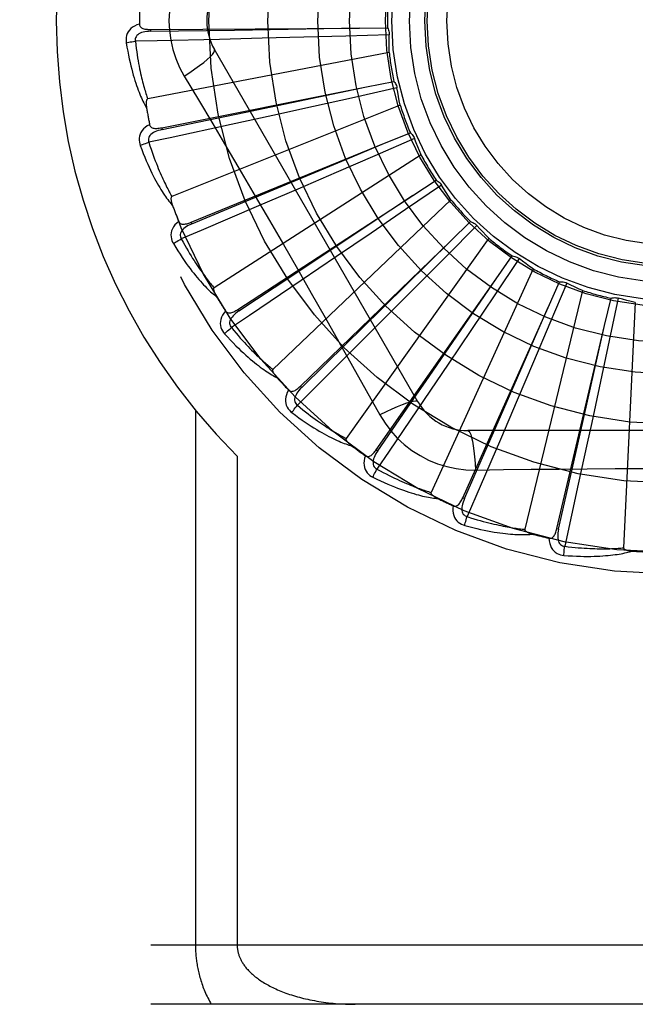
# Model space of a CAD drawing. Header units: inches. Extents: x 0 to 136, y 0 to 88.
# Tile 43 of 63: x 37.934 to 38.247, y 53.258 to 53.758. Entities that reach past the tile are written whole.
import ezdxf

# ---------------------------------------------------------------- set-up
doc = ezdxf.new("R2010")
doc.units = ezdxf.units.IN
doc.header["$LTSCALE"] = 7.48
doc.header["$MEASUREMENT"] = 0
doc.linetypes.add('HIDDEN', pattern=[0.2, 0.1, -0.1])
doc.layers.add('DOOR_ASSEMBLY', color=7, linetype='CONTINUOUS')

msp = doc.modelspace()

# ---------------------------------------------------------------- linework, layer by layer
at = {"layer": 'DOOR_ASSEMBLY', "color": 8, "linetype": 'HIDDEN'}
for p, q in [((38.00072550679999, 53.7532807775), (38.0007324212, 53.7523211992)), ((38.0007256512, 53.75328077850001), (38.1068156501, 53.7540139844)), ((38.0007324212, 53.7523211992), (38.043362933, 53.7529709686)), ((38.043362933, 53.7529709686), (38.1068735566, 53.75401491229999)), ((38.1068156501, 53.7540139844), (38.1210747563, 53.75409223)), ((38.0574063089, 53.7487677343), (38.0356592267, 53.7482299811)), ((38.0786009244, 53.749318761), (38.0574063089, 53.7487677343)), ((38.0998876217, 53.7498967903), (38.0786009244, 53.749318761)), ((38.1219704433, 53.75052453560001), (38.0998876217, 53.7498967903)), ((38.121920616, 53.7416300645), (37.99921015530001, 53.7179795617)), ((38.1365817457, 53.5638703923), (38.0331397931, 53.7430371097)), ((38.1103618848, 53.7240890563), (38.1243485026, 53.7268644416)), ((38.0063278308, 53.7032914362), (38.1103618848, 53.7240890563)), ((38.0482532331, 53.7110563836), (38.11041856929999, 53.7241009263)), ((38.125903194, 53.72353073), (38.1043382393, 53.7187351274)), ((38.1043382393, 53.7187351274), (38.0835456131, 53.71413900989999)), ((38.1275375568, 53.7147875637), (38.0115205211, 53.6683413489)), ((38.0835456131, 53.71413900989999), (38.0628382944, 53.7095868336)), ((38.0065160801, 53.702350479), (38.0482532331, 53.7110563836)), ((38.0628382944, 53.7095868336), (38.0415859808, 53.7049431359)), ((38.0063276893, 53.7032914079), (38.0065160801, 53.702350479)), ((38.1348734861, 53.6977690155), (38.114605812, 53.6889788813)), ((38.1195073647, 53.6953760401), (38.1327159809, 53.7007482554)), ((38.021289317, 53.6552656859), (38.1195073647, 53.6953760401)), ((38.0999520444, 53.6871624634), (38.1195607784, 53.6953984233)), ((38.1381329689, 53.6894931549), (38.0330025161, 53.6219299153)), ((38.0609875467, 53.6708247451), (38.0999520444, 53.6871624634)), ((38.114605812, 53.6889788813), (38.0950587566, 53.6805307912)), ((38.0950587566, 53.6805307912), (38.0755871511, 53.6721419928)), ((38.1339215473, 53.6689126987), (38.1458747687, 53.6766875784)), ((38.0755871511, 53.6721419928), (38.0555977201, 53.66356018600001)), ((38.1485571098, 53.6741704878), (38.1303192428, 53.66170352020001)), ((38.0216522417, 53.65437735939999), (38.0609875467, 53.6708247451)), ((38.0450693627, 53.6109393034), (38.1339215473, 53.6689126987)), ((38.1533239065, 53.66666104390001), (38.0628797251, 53.5804226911)), ((38.1303192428, 53.66170352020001), (38.1127242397, 53.6497087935)), ((38.0212891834, 53.6552656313), (38.0216522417, 53.65437735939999)), ((38.1664595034, 53.65358805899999), (38.1509106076, 53.6378948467)), ((38.1530834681, 53.6456554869), (38.16334927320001, 53.6555520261)), ((38.1127242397, 53.6497087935), (38.0951921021, 53.6377865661)), ((38.1725613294, 53.6471164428), (38.1000723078, 53.5453198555)), ((38.076808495, 53.5719143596), (38.1530834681, 53.6456554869)), ((38.0951921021, 53.6377865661), (38.0771880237, 53.625576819)), ((38.1509106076, 53.6378948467), (38.135903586, 53.6227870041)), ((38.1879336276, 53.6367656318), (38.1756356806, 53.6184133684)), ((38.1763005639, 53.6264449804), (38.1845079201, 53.6381054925)), ((38.1951499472, 53.6315657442), (38.1432360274, 53.5178901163)), ((38.115359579, 53.5396013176), (38.1763005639, 53.6264449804)), ((38.135903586, 53.6227870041), (38.1209445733, 53.6077622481)), ((38.2027337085, 53.6119754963), (38.2085859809, 53.6249785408)), ((38.2122033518, 53.6243112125), (38.2036008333, 53.6039631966)), ((38.1756356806, 53.6184133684), (38.1637590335, 53.6007384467)), ((38.2202733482, 53.6205709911), (38.1908108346, 53.499124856)), ((38.2314275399, 53.6027700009), (38.2347132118, 53.6166456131)), ((38.2383915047, 53.6166749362), (38.2337953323, 53.5950665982)), ((38.1593292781, 53.515168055), (38.2027337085, 53.6119754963)), ((38.1773232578, 53.5538235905), (38.2027569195, 53.612028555)), ((38.2470235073, 53.61452956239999), (38.2410772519, 53.48970229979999)), ((38.0450692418, 53.6109392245), (38.0455938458, 53.61013571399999)), ((38.1209445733, 53.6077622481), (38.1055765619, 53.5923658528)), ((38.2036008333, 53.6039631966), (38.1952838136, 53.5843600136)), ((38.2071284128, 53.4994976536), (38.2314275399, 53.6027700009)), ((38.21748160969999, 53.5408600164), (38.2314402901, 53.6028264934)), ((38.1637590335, 53.6007384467), (38.1519138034, 53.5831541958)), ((38.2337953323, 53.5950665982), (38.2293385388, 53.57424366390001)), ((38.1519138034, 53.5831541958), (38.139737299, 53.56512761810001)), ((38.1952838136, 53.5843600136), (38.1869804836, 53.5648518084)), ((38.0768083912, 53.5719142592), (38.0774755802, 53.5712245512)), ((38.1869804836, 53.5648518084), (38.1784355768, 53.5448465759)), ((38.0234959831, 53.55964217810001), (38.0234959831, 53.2876204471)), ((38.1602049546, 53.5147755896), (38.1773232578, 53.5538235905)), ((38.3687247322, 53.5492870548), (38.1618408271, 53.5492870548)), ((38.2225743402, 53.54286553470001), (38.2180516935, 53.5220624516)), ((38.0447091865, 53.536253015), (38.0447091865, 53.2876204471)), ((38.1153594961, 53.5396011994), (38.1161451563, 53.5390502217)), ((38.20806253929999, 53.4992780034), (38.21748160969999, 53.5408600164)), ((38.2180516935, 53.5220624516), (38.2111445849, 53.49051356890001)), ((38.1593292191, 53.5151679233), (38.1602049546, 53.5147755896)), ((38.2071283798, 53.499497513), (38.20806253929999, 53.4992780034)), ((38.7487827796, 53.2876204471), (37.6567827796, 53.2876204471)), ((38.7487827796, 53.2576204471), (37.6867827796, 53.2576204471))]:
    msp.add_line(p, q, dxfattribs=at)
for points in [[(38.0177928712, 53.7856639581), (38.0154494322, 53.7813057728), (38.0135177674, 53.7767842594), (38.0120033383, 53.7721080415), (38.0109156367, 53.7673276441), (38.01026117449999, 53.7624948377), (38.0100411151, 53.7576204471)], [(38.0100411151, 53.7576204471), (38.0102629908, 53.7527433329), (38.0109174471, 53.747910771), (38.0120020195, 53.7431351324), (38.0135134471, 53.7384630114), (38.0154458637, 53.7339401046), (38.0177928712, 53.7295769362)], [(37.9950181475, 53.7559735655), (37.9937287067, 53.7555466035), (37.9925759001, 53.7550295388), (37.9915518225, 53.7544197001), (37.9906664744, 53.75372373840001), (37.9899199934, 53.7529441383), (37.9893138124, 53.752092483), (37.9888490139, 53.7511706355), (37.9885159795, 53.75021180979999), (37.9883155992, 53.7492407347), (37.9882249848, 53.7482859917), (37.9882271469, 53.7473884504), (37.9883250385, 53.7465356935)], [(38.0007327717, 53.7523197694), (37.999695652, 53.7522820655), (37.9987164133, 53.7521982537), (37.997792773, 53.75206526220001), (37.9969284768, 53.7518813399), (37.9961246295, 53.751641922), (37.9953882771, 53.7513468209), (37.9947218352, 53.7509966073), (37.9941428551, 53.75058842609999), (37.9936696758, 53.7501212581), (37.9933032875, 53.749600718), (37.9930519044, 53.7490298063), (37.9929098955, 53.7484337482), (37.9928734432, 53.7478416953), (37.9929417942, 53.7472553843)], [(37.99501814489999, 53.7559772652), (37.9950662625, 53.7555175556), (37.9951922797, 53.755104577), (37.9954013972, 53.7547375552), (37.995678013, 53.7544188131), (37.9960088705, 53.7541530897), (37.9963921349, 53.7539323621), (37.9968237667, 53.753751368), (37.9972971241, 53.7536065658), (37.9978057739, 53.7534940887), (37.9983450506, 53.7534096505), (37.9989086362, 53.7533483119), (37.9994950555, 53.7533081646), (38.0001002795, 53.7532852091), (38.0007256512, 53.75328077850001)], [(38.1210747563, 53.75409223), (38.1213628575, 53.75354176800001), (38.1215962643, 53.7529689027), (38.1217763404, 53.7523678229), (38.1219001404, 53.7517536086), (38.1219644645, 53.7511411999), (38.1219704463, 53.7505245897)], [(37.9883250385, 53.7465356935), (37.9886887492, 53.7443367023), (37.9890658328, 53.7422367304), (37.9894530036, 53.7402375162), (37.9898490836, 53.738332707), (37.9902529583, 53.7365178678), (37.990662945, 53.7347890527), (37.9910779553, 53.733142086), (37.9914964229, 53.7315732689), (37.9919172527, 53.7300786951), (37.9923389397, 53.72865483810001), (37.9927603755, 53.7272979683), (37.9931800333, 53.726004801), (37.993596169, 53.724771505), (37.9940089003, 53.7235959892), (37.9944178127, 53.7224754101), (37.9948234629, 53.7214083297), (37.9952266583, 53.720393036), (37.9956269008, 53.71942768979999), (37.9960244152, 53.7185106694), (37.9964182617, 53.7176396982), (37.9968079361, 53.71681270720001), (37.9971926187, 53.7160274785), (37.9975709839, 53.7152817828), (37.9979442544, 53.714573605), (37.9983136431, 53.713899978), (37.9986782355, 53.7132616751)], [(37.9883250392, 53.74653569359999), (37.9889322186, 53.7466600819), (37.9896278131, 53.7467871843), (37.9903880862, 53.7469125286), (37.9912037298, 53.7470345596), (37.992065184, 53.7471516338), (37.9929416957, 53.7472594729)], [(38.0356592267, 53.7482299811), (38.0039864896, 53.7475038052), (37.9929416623, 53.74725973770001)], [(37.9929416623, 53.74725973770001), (37.9931647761, 53.7454229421), (37.9933944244, 53.7436618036), (37.9936311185, 53.7419779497), (37.9938733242, 53.7403664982), (37.994119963, 53.73882407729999), (37.9943701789, 53.73734778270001), (37.99462299, 53.7359344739), (37.9948776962, 53.7345814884), (37.9951334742, 53.7332859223), (37.9953897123, 53.7320453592), (37.995645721, 53.7308571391), (37.9959009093, 53.7297190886), (37.996154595, 53.7286288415), (37.9964063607, 53.7275843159), (37.9966555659, 53.72658322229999), (37.9969021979, 53.7256238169), (37.9971459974, 53.724704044), (37.9973870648, 53.7238225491), (37.9976254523, 53.7229777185), (37.9978610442, 53.7221682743), (37.9980937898, 53.7213928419), (37.9983235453, 53.7206500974), (37.9985501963, 53.7199386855), (37.9987736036, 53.7192573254), (37.9989935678, 53.7186040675), (37.99921015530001, 53.7179795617)], [(38.121920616, 53.7416300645), (38.1218825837, 53.74385776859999), (38.1218782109, 53.7460827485), (38.1219074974, 53.7483050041), (38.1219704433, 53.75052453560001)], [(38.0177911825, 53.7295758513), (38.0206263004, 53.7314385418), (38.0232573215, 53.7332508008), (38.0256026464, 53.73495446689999), (38.0276785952, 53.7365575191), (38.029481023, 53.7380575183), (38.030960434, 53.7394196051), (38.032092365, 53.740622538), (38.0328470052, 53.7416407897), (38.0331998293, 53.7424535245), (38.0331399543, 53.7430368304)], [(38.0177928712, 53.7295769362), (38.0250585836, 53.71741114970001), (38.0322617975, 53.7052555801), (38.03949029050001, 53.693029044), (38.0467080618, 53.68078693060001), (38.0539029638, 53.6685101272), (38.0610759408, 53.65622051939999), (38.0682098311, 53.6438978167), (38.075317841, 53.6315587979), (38.0823783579, 53.6191985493), (38.0894166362, 53.6068247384), (38.0964092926, 53.5944538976), (38.1033851, 53.5820730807), (38.1103230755, 53.5697289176), (38.1172514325, 53.5573096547)], [(38.1243485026, 53.7268644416), (38.1247355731, 53.7263784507), (38.1250731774, 53.7258601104), (38.1253637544, 53.7253039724), (38.125601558, 53.7247242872), (38.1257806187, 53.7241351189), (38.1259031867, 53.7235307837)], [(38.1275375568, 53.7147875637), (38.1270786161, 53.7169678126), (38.1266532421, 53.7191517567), (38.1262614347, 53.7213393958), (38.125903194, 53.72353073)], [(37.9992101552, 53.7179795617), (37.9990495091, 53.71791547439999), (37.998912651, 53.7178166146), (37.9988011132, 53.7176793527), (37.998710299, 53.7175145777), (37.9986368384, 53.71733119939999), (37.9985785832, 53.7171315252), (37.9985326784, 53.7169211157), (37.9984978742, 53.7166991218), (37.998472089, 53.7164662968), (37.9984549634, 53.7162233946), (37.9984455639, 53.7159712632), (37.9984435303, 53.715710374), (37.9984481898, 53.7154418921), (37.9984595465, 53.7151645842), (37.9984772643, 53.7148779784), (37.9985016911, 53.7145809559), (37.9985327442, 53.7142724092), (37.9985713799, 53.7139518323), (37.9986186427, 53.7136182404), (37.9986741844, 53.7132719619)], [(38.0002138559, 53.7048554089), (37.99902852, 53.7041921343), (37.9979944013, 53.7034662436), (37.9971042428, 53.7026736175), (37.9963666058, 53.7018226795), (37.99578115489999, 53.7009158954), (37.9953471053, 53.6999649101), (37.995065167, 53.6989717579), (37.99491960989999, 53.6979672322), (37.994906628, 53.6969757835), (37.9949983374, 53.696021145), (37.9951703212, 53.6951402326), (37.9954278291, 53.69432141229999)], [(38.0065166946, 53.7023491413), (38.0055054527, 53.7021158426), (38.0045597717, 53.7018482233), (38.0036779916, 53.701542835), (38.00286412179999, 53.7011986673), (38.0021201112, 53.7008114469), (38.0014529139, 53.700382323), (38.0008647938, 53.6999123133), (38.0003735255, 53.6994019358), (37.9999973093, 53.6988536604), (37.999736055, 53.6982731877), (37.9995972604, 53.6976650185), (37.9995706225, 53.6970528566), (37.9996468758, 53.6964646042), (37.9998249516, 53.6959018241)], [(38.0415859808, 53.7049431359), (38.010623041, 53.6982359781), (37.9998239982, 53.69590607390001)], [(38.000213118, 53.7048591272), (38.0003473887, 53.7044167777), (38.0005492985, 53.7040350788), (38.0008240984, 53.70371426), (38.0011560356, 53.7034536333), (38.0015312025, 53.703255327), (38.0019493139, 53.70311112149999), (38.0024073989, 53.7030150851), (38.002899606, 53.7029624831), (38.0034203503, 53.7029483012), (38.0039658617, 53.7029674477), (38.0045308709, 53.70301387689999), (38.0051142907, 53.7030854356), (38.0057129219, 53.7031774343), (38.0063278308, 53.7032914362)], [(38.1327159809, 53.7007482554), (38.1331880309, 53.7003443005), (38.1336176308, 53.6998992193), (38.1340082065, 53.69940812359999), (38.1343514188, 53.6988839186), (38.13463874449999, 53.69833928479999), (38.1348734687, 53.69776906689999)], [(38.1381329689, 53.6894931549), (38.1372697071, 53.6915471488), (38.136438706, 53.69361112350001), (38.1356399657, 53.6956850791), (38.1348734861, 53.6977690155)], [(37.9954278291, 53.69432141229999), (37.9962011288, 53.6922309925), (37.9969688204, 53.6902403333), (37.9977273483, 53.68835052), (37.9984767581, 53.6865550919), (37.9992167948, 53.684849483), (37.999946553, 53.68322950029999), (38.000665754, 53.6816908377), (38.0013735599, 53.6802295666), (38.0020696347, 53.6788416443), (38.00275316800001, 53.677523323), (38.0034237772, 53.6762707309), (38.0040805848, 53.67508035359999), (38.0047226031, 53.67394809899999), (38.0053503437, 53.6728719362), (38.0059639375, 53.6718489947), (38.0065642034, 53.6708779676), (38.0071522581, 53.6699573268), (38.0077279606, 53.669085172), (38.0082918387, 53.66825995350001), (38.0088434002, 53.6674792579), (38.0093825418, 53.66674095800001), (38.0099088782, 53.6660427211), (38.0104215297, 53.6653821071), (38.0109220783, 53.66475736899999), (38.0114122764, 53.6641658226), (38.0118910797, 53.6636080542)], [(37.9954278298, 53.6943214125), (37.996000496, 53.6945584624), (37.9966594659, 53.6948149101), (37.9973822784, 53.69508187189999), (37.9981600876, 53.6953560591), (37.9989838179, 53.6956340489), (37.9998240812, 53.6959058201)], [(37.9998239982, 53.69590607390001), (38.0003906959, 53.6941446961), (38.0009494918, 53.6924588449), (38.00150058, 53.6908502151), (38.0020433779, 53.68931372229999), (38.0025774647, 53.6878458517), (38.0031025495, 53.68644358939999), (38.0036182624, 53.6851036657), (38.00412441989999, 53.6838233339), (38.0046207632, 53.6825995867), (38.0051071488, 53.6814299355), (38.0055834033, 53.6803116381), (38.00604935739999, 53.6792424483), (38.0065047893, 53.6782199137), (38.0069496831, 53.677241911), (38.007383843, 53.6763060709), (38.0078075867, 53.6754106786), (38.0082210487, 53.6745536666), (38.0086245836, 53.6737337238), (38.0090185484, 53.6729492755), (38.0094030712, 53.6721990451), (38.0097783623, 53.6714816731), (38.0101445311, 53.6707958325), (38.0105017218, 53.6701401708), (38.0108500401, 53.6695134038), (38.0111896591, 53.6689135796), (38.0115205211, 53.6683413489)], [(38.1458747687, 53.6766875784), (38.1464147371, 53.6763802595), (38.1469208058, 53.6760245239), (38.1473972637, 53.6756162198), (38.1478334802, 53.6751664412), (38.1482186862, 53.6746860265), (38.148557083, 53.674170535)], [(38.1533239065, 53.66666104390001), (38.15208889, 53.668512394), (38.1508827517, 53.6703810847), (38.1497054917, 53.6722671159), (38.1485571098, 53.6741704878)], [(38.0115205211, 53.6683413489), (38.0113749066, 53.6682480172), (38.011259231, 53.6681250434), (38.0111756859, 53.6679691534), (38.0111176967, 53.66779016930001), (38.0110802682, 53.6675962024), (38.0110608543, 53.66738911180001), (38.0110555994, 53.667173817), (38.0110634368, 53.6669492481), (38.01108218, 53.6667157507), (38.0111113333, 53.666473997), (38.0111498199, 53.6662246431), (38.0111971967, 53.6659680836), (38.0112525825, 53.6657053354), (38.0113162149, 53.66543518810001), (38.0113878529, 53.6651571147), (38.0114680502, 53.6648700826), (38.0115588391, 53.66456777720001), (38.011655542, 53.6642655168), (38.0117536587, 53.66397816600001), (38.0118546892, 53.6637007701)], [(38.0455938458, 53.61013571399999), (38.0724699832, 53.62799555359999), (38.0811056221, 53.63373012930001), (38.1339697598, 53.6689447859)], [(38.0555977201, 53.66356018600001), (38.0264636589, 53.6511144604), (38.0163007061, 53.6467829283)], [(38.0149898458, 53.6556443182), (38.013951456, 53.6547687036), (38.0130734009, 53.6538602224), (38.0123493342, 53.65291345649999), (38.0117860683, 53.65193829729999), (38.0113828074, 53.65093710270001), (38.0111365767, 53.64992115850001), (38.0110476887, 53.6488925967), (38.0110948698, 53.64787867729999), (38.0112697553, 53.6469026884), (38.0115404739, 53.6459826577), (38.0118760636, 53.6451502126), (38.0122838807, 53.6443949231)], [(38.0149887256, 53.6556473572), (38.0152040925, 53.65523870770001), (38.015474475, 53.6549022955), (38.0158050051, 53.6546393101), (38.0161802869, 53.65444618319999), (38.0165862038, 53.6543224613), (38.0170240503, 53.65425999), (38.0174920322, 53.6542523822), (38.0179852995, 53.6542938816), (38.0184993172, 53.6543785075), (38.01903134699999, 53.6545005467), (38.019577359, 53.6546530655), (38.0201366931, 53.65483374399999), (38.0207070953, 53.65503737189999), (38.021289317, 53.6552656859)], [(38.0216530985, 53.6543761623), (38.020704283, 53.6539557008), (38.0198263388, 53.6535139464), (38.0190182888, 53.6530471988), (38.0182842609, 53.6525552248), (38.0176269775, 53.6520341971), (38.0170530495, 53.6514865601), (38.0165645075, 53.6509137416), (38.0161787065, 53.6503196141), (38.0159130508, 53.6497100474), (38.0157663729, 53.64909062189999), (38.0157451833, 53.6484671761), (38.0158348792, 53.6478610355), (38.01602108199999, 53.6472978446), (38.0163024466, 53.6467789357)], [(38.16334927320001, 53.6555520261), (38.1639376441, 53.65535245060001), (38.1645018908, 53.6550989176), (38.1650470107, 53.6547881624), (38.1655604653, 53.65442906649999), (38.1660296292, 53.6540302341), (38.1664594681, 53.6535881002)], [(38.1725613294, 53.6471164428), (38.1709965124, 53.6487024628), (38.1694579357, 53.65030973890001), (38.1679455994, 53.6519382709), (38.1664595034, 53.65358805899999)], [(38.0122838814, 53.6443949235), (38.0128013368, 53.6447360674), (38.0133998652, 53.64511259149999), (38.0140590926, 53.6455115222), (38.0147709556, 53.6459279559), (38.01552719, 53.64635681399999), (38.0163008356, 53.6467826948)], [(38.0163007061, 53.6467829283), (38.0171905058, 53.6451606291), (38.018058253, 53.6436109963), (38.0189038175, 53.6421357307), (38.0197275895, 53.64072972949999), (38.020529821, 53.6393894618), (38.0213107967, 53.6381119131), (38.0220707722, 53.6368938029), (38.0228100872, 53.6357323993), (38.0235290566, 53.6346247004), (38.0242280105, 53.6335682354), (38.0249072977, 53.6325602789), (38.0255671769, 53.6315985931), (38.0262078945, 53.6306807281), (38.0268298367, 53.6298045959), (38.0274332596, 53.628967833), (38.0280187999, 53.62816881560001), (38.0285869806, 53.6274055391), (38.0291383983, 53.6266767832), (38.0296737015, 53.6259810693), (38.0301932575, 53.6253171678), (38.0306975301, 53.6246837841), (38.031186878, 53.6240796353), (38.0316616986, 53.6235034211), (38.0321223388, 53.6229539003), (38.0325693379, 53.62242918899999), (38.0330025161, 53.6219299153)], [(38.0122838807, 53.6443949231), (38.0134388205, 53.6424886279), (38.0145693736, 53.6406792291), (38.0156718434, 53.63896711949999), (38.0167474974, 53.6373459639), (38.0177969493, 53.6358112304), (38.0188201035, 53.6343586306), (38.0198175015, 53.6329838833), (38.0207890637, 53.6316829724), (38.0217352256, 53.6304518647), (38.0226559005, 53.6292867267), (38.0235514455, 53.6281836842), (38.0244216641, 53.62713912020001), (38.025266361, 53.6261488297), (38.0260864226, 53.62521091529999), (38.0268825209, 53.624322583), (38.0276557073, 53.6234827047), (38.0284073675, 53.6226899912), (38.0291377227, 53.6219425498), (38.0298475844, 53.6212389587), (38.0305369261, 53.6205767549), (38.0312060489, 53.6199538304), (38.0318550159, 53.6193678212), (38.0324834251, 53.6188161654), (38.0330931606, 53.61829744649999), (38.0336864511, 53.61780936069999), (38.0342621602, 53.61735228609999)], [(38.0774755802, 53.5712245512), (38.1004860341, 53.5938479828), (38.1078803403, 53.6011132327), (38.1531247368, 53.6456961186)], [(38.1845079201, 53.6381054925), (38.1851234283, 53.6380208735), (38.1857254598, 53.6378787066), (38.1863195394, 53.63767673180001), (38.1868916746, 53.6374212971), (38.1874278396, 53.637118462), (38.1879335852, 53.6367656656)], [(38.1951499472, 53.6315657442), (38.1933132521, 53.6328269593), (38.1914983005, 53.6341140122), (38.1897050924, 53.635426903), (38.1879336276, 53.6367656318)], [(38.1161451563, 53.5390502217), (38.1344582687, 53.5656195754), (38.1403439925, 53.5741529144), (38.1763333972, 53.626492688)], [(38.0330025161, 53.6219299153), (38.0328771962, 53.6218107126), (38.032786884, 53.6216680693), (38.032734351, 53.6214991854), (38.0327112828, 53.6213124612), (38.0327112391, 53.6211149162), (38.0327313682, 53.6209078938), (38.032766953, 53.6206954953), (38.0328171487, 53.6204764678), (38.0328797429, 53.6202507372), (38.0329541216, 53.6200188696), (38.0330391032, 53.61978130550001), (38.033134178, 53.6195383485), (38.0332382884, 53.6192908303), (38.0333518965, 53.6190376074), (38.0334748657, 53.6187781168), (38.0336079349, 53.6185114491), (38.0337512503, 53.6182368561), (38.0339064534, 53.6179532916), (38.0340754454, 53.6176592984), (38.0342575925, 53.6173553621)], [(38.0771880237, 53.625576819), (38.050935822, 53.6078423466), (38.04177627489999, 53.6016657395)], [(38.2085859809, 53.6249785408), (38.2092063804, 53.6250119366), (38.20982443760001, 53.6249862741), (38.2104460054, 53.6249003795), (38.2110561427, 53.6247578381), (38.2116399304, 53.62456194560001), (38.2122033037, 53.62431123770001)], [(38.2202733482, 53.6205709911), (38.2182311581, 53.6214618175), (38.2162054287, 53.6223821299), (38.2141961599, 53.6233319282), (38.2122033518, 53.6243112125)], [(38.2347132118, 53.6166456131), (38.2353160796, 53.6167958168), (38.2359278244, 53.6168875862), (38.2365544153, 53.6169208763), (38.2371805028, 53.61689638), (38.2377908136, 53.6168145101), (38.2383914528, 53.61667495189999)], [(38.2470235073, 53.61452956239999), (38.2448496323, 53.6150178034), (38.2426863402, 53.6155381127), (38.240533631, 53.6160904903), (38.2383915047, 53.6166749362)], [(38.0388120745, 53.6101189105), (38.037958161, 53.60906260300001), (38.03726790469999, 53.6080043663), (38.0367360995, 53.6069376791), (38.0363675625, 53.6058735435), (38.0361610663, 53.6048141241), (38.0361115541, 53.6037699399), (38.036218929, 53.60274314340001), (38.0364571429, 53.6017564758), (38.0368135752, 53.6008312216), (38.0372535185, 53.5999790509), (38.0377405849, 53.59922515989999), (38.0382839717, 53.5985606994)], [(38.0388097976, 53.6101223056), (38.0390989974, 53.6097613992), (38.0394283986, 53.6094819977), (38.0398027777, 53.6092862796), (38.0402078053, 53.6091677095), (38.0406298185, 53.6091230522), (38.0410715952, 53.6091445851), (38.0415325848, 53.6092256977), (38.0420091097, 53.6093598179), (38.0424978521, 53.6095402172), (38.0429971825, 53.60976075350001), (38.0435044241, 53.6100138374), (38.0440194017, 53.610297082), (38.0445409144, 53.6106049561), (38.0450693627, 53.6109393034)], [(38.0455949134, 53.61013470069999), (38.0447428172, 53.609542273), (38.0439643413, 53.6089423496), (38.0432592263, 53.60833111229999), (38.0426315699, 53.60770911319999), (38.0420847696, 53.6070731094), (38.0416248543, 53.6064267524), (38.0412535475, 53.6057718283), (38.0409871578, 53.6051154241), (38.0408416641, 53.6044665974), (38.0408148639, 53.6038306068), (38.0409120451, 53.60321441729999), (38.041114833, 53.6026362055), (38.0414042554, 53.6021184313), (38.0417787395, 53.6016621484)], [(38.0382839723, 53.5985606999), (38.0387275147, 53.598993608), (38.0392439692, 53.5994766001), (38.0398157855, 53.5999930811), (38.0404359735, 53.6005367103), (38.04109737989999, 53.6011009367), (38.0417764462, 53.6016655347)], [(38.04177627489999, 53.6016657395), (38.0429570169, 53.6002411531), (38.0441023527, 53.5988837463), (38.0452118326, 53.5975951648), (38.0462868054, 53.5963704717), (38.0473281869, 53.59520624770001), (38.0483368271, 53.5940995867), (38.0493135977, 53.5930473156), (38.0502593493, 53.5920468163), (38.0511749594, 53.5910952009), (38.0520612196, 53.5901901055), (38.0529189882, 53.5893289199), (38.0537489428, 53.5885094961), (38.0545517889, 53.58772947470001), (38.0553283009, 53.5869868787), (38.0560791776, 53.5862794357), (38.0568053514, 53.5856056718), (38.0575077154, 53.5849637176), (38.0581870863, 53.5843524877), (38.0588443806, 53.5837706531), (38.0594801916, 53.5832170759), (38.0600952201, 53.5826905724), (38.0606900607, 53.5821899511), (38.0612653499, 53.5817140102), (38.0618216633, 53.5812615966), (38.0623598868, 53.5808309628), (38.0628797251, 53.5804226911)], [(38.0382839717, 53.5985606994), (38.039778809, 53.5969074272), (38.0412313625, 53.5953446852), (38.0426379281, 53.59387215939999), (38.0440009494, 53.592483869), (38.0453218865, 53.5911754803), (38.0466014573, 53.58994276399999), (38.0478410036, 53.588781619), (38.0490412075, 53.5876880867), (38.0502032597, 53.586658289), (38.0513278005, 53.5856884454), (38.0524159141, 53.5847748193), (38.0534680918, 53.583913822), (38.0544849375, 53.5831012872), (38.055467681, 53.5823355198), (38.0564175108, 53.5816139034), (38.0573356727, 53.5809355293), (38.0582237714, 53.5802993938), (38.0590823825, 53.5797036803), (38.0599125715, 53.5791471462), (38.0607147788, 53.5786273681), (38.0614896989, 53.5781423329), (38.0622378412, 53.5776897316), (38.0629592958, 53.5772669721), (38.0636561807, 53.5768730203), (38.0643311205, 53.5765060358), (38.0649829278, 53.57616617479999)], [(38.1055765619, 53.5923658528), (38.0831550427, 53.56998360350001), (38.0753299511, 53.56218516)], [(38.0628797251, 53.5804226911), (38.0627792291, 53.5802819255), (38.0627175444, 53.5801247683), (38.0626979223, 53.5799489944), (38.0627106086, 53.5797612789), (38.0627479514, 53.5795672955), (38.062806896, 53.5793678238), (38.0628820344, 53.579165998), (38.0629727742, 53.5789604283), (38.0630769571, 53.5787506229), (38.0631938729, 53.5785370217), (38.0633222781, 53.5783198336), (38.0634616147, 53.57809926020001), (38.0636106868, 53.5778759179), (38.0637701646, 53.5776487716), (38.0639400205, 53.5774172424), (38.0641211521, 53.5771805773), (38.0643139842, 53.57693791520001), (38.064519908, 53.57668900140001), (38.064740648, 53.57643322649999), (38.0649756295, 53.5761707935)], [(38.0708172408, 53.5699270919), (38.0711691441, 53.5696276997), (38.0715452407, 53.5694158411), (38.0719498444, 53.56929453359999), (38.0723700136, 53.5692547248), (38.0727928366, 53.5692907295), (38.0732225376, 53.5693954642), (38.0736598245, 53.5695623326), (38.0741023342, 53.5697841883), (38.0745480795, 53.5700537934), (38.0749966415, 53.5703648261), (38.075446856, 53.57070935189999), (38.0758989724, 53.5710849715), (38.0763528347, 53.5714860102), (38.076808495, 53.5719143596)], [(38.0774768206, 53.5712237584), (38.0767522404, 53.5704807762), (38.0761013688, 53.5697443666), (38.0755246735, 53.56901073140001), (38.0750260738, 53.5682811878), (38.0746095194, 53.5675531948), (38.07428023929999, 53.5668314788), (38.07403958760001, 53.5661181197), (38.0739022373, 53.565423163), (38.0738821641, 53.5647585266), (38.0739762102, 53.5641289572), (38.0741882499, 53.5635422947), (38.0744968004, 53.56301290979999), (38.074878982, 53.562559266), (38.0753330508, 53.5621821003)], [(38.2293385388, 53.57424366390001), (38.2248772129, 53.5535165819), (38.2225743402, 53.54286553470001)], [(38.0708195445, 53.5699245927), (38.0701809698, 53.5687257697), (38.06970346, 53.5675560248), (38.069383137, 53.5664079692), (38.069222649, 53.5652933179), (38.069220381, 53.5642139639), (38.0693693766, 53.5631792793), (38.0696691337, 53.5621913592), (38.0700897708, 53.56126760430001), (38.0706148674, 53.5604265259), (38.0712081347, 53.5596730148), (38.071829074, 53.55902492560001), (38.0724883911, 53.5584753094)], [(38.0724883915, 53.55847531), (38.0728419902, 53.5589843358), (38.0732577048, 53.5595563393), (38.0737214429, 53.5601717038), (38.0742275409, 53.56082288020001), (38.0747702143, 53.5615020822), (38.0753301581, 53.5621849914)], [(38.0753299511, 53.56218516), (38.0767589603, 53.5610097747), (38.0781404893, 53.5598936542), (38.0794737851, 53.5588383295), (38.0807611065, 53.55783920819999), (38.0820039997, 53.556893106), (38.0832038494, 53.55599733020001), (38.0843621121, 53.5551489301), (38.0854801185, 53.5543454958), (38.0865592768, 53.5535843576), (38.0876008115, 53.5528633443), (38.08860605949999, 53.5521800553), (38.0895760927, 53.5515325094), (38.0905120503, 53.5509185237), (38.091415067, 53.5503363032), (38.0922862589, 53.549783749), (38.0931268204, 53.5492595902), (38.0939379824, 53.54876216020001), (38.0947207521, 53.5482905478), (38.0954762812, 53.54784362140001), (38.0962053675, 53.5474203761), (38.0969089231, 53.5470197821), (38.0975877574, 53.5466407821), (38.0982427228, 53.5462823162), (38.09887460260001, 53.54594336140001), (38.0994845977, 53.5456223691), (38.1000723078, 53.5453198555)], [(38.139737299, 53.56512761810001), (38.1219568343, 53.53890654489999), (38.1157490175, 53.5297681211)], [(38.1365815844, 53.5638706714), (38.1361210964, 53.56420925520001), (38.1352769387, 53.5643157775), (38.1340845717, 53.5641915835), (38.132554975, 53.5638452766), (38.130687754, 53.5632757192), (38.128502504, 53.562482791), (38.1260291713, 53.5614765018), (38.1233015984, 53.5602677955), (38.1203465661, 53.5588650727), (38.1172496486, 53.5573087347)], [(38.0724883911, 53.5584753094), (38.0742690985, 53.5571348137), (38.0759911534, 53.55587521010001), (38.0776509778, 53.5546954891), (38.0792521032, 53.5535902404), (38.0807967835, 53.5525554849), (38.0822865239, 53.5515872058), (38.0837234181, 53.5506816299), (38.08510888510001, 53.5498349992), (38.0864448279, 53.5490437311), (38.087732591, 53.54830423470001), (38.0889739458, 53.5476130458), (38.0901700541, 53.5469667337), (38.0913222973, 53.54636132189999), (38.0924322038, 53.5457953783), (38.0935014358, 53.545266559), (38.0945313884, 53.5447742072), (38.0955238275, 53.5443176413), (38.0964796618, 53.5438951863), (38.097400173, 53.5435058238), (38.098286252, 53.5431472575), (38.0991389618, 53.5428176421), (38.0999592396, 53.5425148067), (38.1007476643, 53.5422362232), (38.1015065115, 53.5419812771), (38.1022387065, 53.5417486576), (38.1029430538, 53.5415382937)], [(38.1172514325, 53.5573096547), (38.1198485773, 53.5531115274), (38.1227881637, 53.5491883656), (38.1260605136, 53.5455519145), (38.1296413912, 53.5422264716), (38.1335122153, 53.5392291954), (38.1376378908, 53.5365889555), (38.141986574, 53.5343325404), (38.1465202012, 53.53247364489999), (38.1511970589, 53.5310267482), (38.1559926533, 53.5300033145), (38.1608734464, 53.5294159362), (38.1658242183, 53.5292661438)], [(38.1618408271, 53.5492870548), (38.1623644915, 53.5490576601), (38.1628789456, 53.54837975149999), (38.1633675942, 53.5472849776), (38.1638324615, 53.5457872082), (38.1642728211, 53.5438853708), (38.1646787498, 53.54159642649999), (38.16504395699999, 53.5389512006), (38.1653609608, 53.5359848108), (38.1656236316, 53.5327250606), (38.1658242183, 53.5292661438)], [(38.1000723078, 53.5453198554), (38.100000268, 53.5451626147), (38.0999694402, 53.5449966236), (38.0999834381, 53.5448203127), (38.1000314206, 53.5446383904), (38.10010480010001, 53.5444549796), (38.1002004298, 53.54427026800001), (38.1003124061, 53.5440863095), (38.1004404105, 53.5439016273), (38.1005824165, 53.5437153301), (38.1007376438, 53.5435277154), (38.1009048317, 53.543338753), (38.1010833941, 53.5431485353), (38.10127204, 53.5429574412), (38.1014716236, 53.54276458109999), (38.1016822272, 53.5425693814), (38.1019048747, 53.5423712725), (38.1021445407, 53.54216615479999), (38.1023894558, 53.5419640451), (38.1026282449, 53.5417746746), (38.1028646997, 53.5415947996)], [(38.1784355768, 53.5448465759), (38.165938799, 53.5157343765), (38.1615726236, 53.5055862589)], [(38.1098554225, 53.536514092), (38.1094552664, 53.5352160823), (38.1092077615, 53.5339771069), (38.1091104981, 53.5327891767), (38.1091638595, 53.531664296), (38.1093659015, 53.53060401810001), (38.10970802, 53.5296162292), (38.1101893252, 53.5287028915), (38.1107771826, 53.5278754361), (38.1114519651, 53.52714893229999), (38.1121771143, 53.52652131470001), (38.112909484, 53.5260024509), (38.1136609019, 53.5255875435)], [(38.1098523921, 53.5365162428), (38.110254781, 53.5362887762), (38.1106642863, 53.5361518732), (38.1110845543, 53.5361093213), (38.111504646, 53.5361497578), (38.1119130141, 53.5362651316), (38.1123151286, 53.5364492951), (38.1127129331, 53.536695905), (38.11310545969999, 53.536997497), (38.1134921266, 53.53734658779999), (38.1138737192, 53.5377368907), (38.1142505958, 53.5381603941), (38.1146234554, 53.53861478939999), (38.1149932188, 53.5390944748), (38.115359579, 53.5396013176)], [(38.1161465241, 53.53904967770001), (38.1155756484, 53.5381829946), (38.1150759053, 53.5373367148), (38.1146484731, 53.5365071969), (38.1142969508, 53.5356964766), (38.1140256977, 53.5349028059), (38.1138389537, 53.5341318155), (38.113737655, 53.5333858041), (38.1137343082, 53.5326774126), (38.113840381, 53.5320209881), (38.1140518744, 53.5314205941), (38.1143711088, 53.5308846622), (38.1147742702, 53.5304232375), (38.1152353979, 53.53005012), (38.1157526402, 53.5297657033)], [(38.1136609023, 53.5255875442), (38.11391177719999, 53.5261542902), (38.114211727, 53.5267946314), (38.1145506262, 53.5274866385), (38.11492434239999, 53.52822182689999), (38.1153286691, 53.52899145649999), (38.1157492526, 53.5297679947)], [(38.1157490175, 53.5297681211), (38.1173746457, 53.5288844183), (38.1189424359, 53.5280499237), (38.1204513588, 53.5272659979), (38.1219045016, 53.5265285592), (38.1233039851, 53.5258347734), (38.1246516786, 53.5251822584), (38.1259495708, 53.5245683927), (38.1271994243, 53.5239910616), (38.1284031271, 53.52344791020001), (38.1295622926, 53.5229370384), (38.1306786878, 53.5224563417), (38.1317537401, 53.5220040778), (38.1327889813, 53.5215783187), (38.1337858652, 53.5211775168), (38.1347458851, 53.520799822), (38.1356704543, 53.52044421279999), (38.1365610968, 53.5201092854), (38.1374189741, 53.5197943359), (38.1382454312, 53.5194984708), (38.1390414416, 53.5192208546), (38.1398080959, 53.51896064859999), (38.140546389, 53.5187169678), (38.1412573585, 53.5184889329), (38.141941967, 53.5182756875), (38.1426016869, 53.5180759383), (38.1432360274, 53.5178901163)], [(38.1658242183, 53.5292661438), (38.1799929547, 53.529475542), (38.1941215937, 53.5296359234), (38.208324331, 53.529782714), (38.2225351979, 53.52991243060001), (38.2367646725, 53.5300049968), (38.2509942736, 53.5300721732), (38.2652329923, 53.5300889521), (38.2794729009, 53.53007515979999), (38.2937074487, 53.5300096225), (38.3079426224, 53.5299180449), (38.322152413, 53.5297884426), (38.3363624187, 53.52963926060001), (38.3505217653, 53.529475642), (38.364741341, 53.5292661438)], [(38.1136609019, 53.5255875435), (38.1156631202, 53.52460827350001), (38.1175924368, 53.5236973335), (38.11944552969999, 53.5228530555), (38.1212268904, 53.522070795), (38.12293948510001, 53.5213470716), (38.1245855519, 53.5206782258), (38.126167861, 53.5200609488), (38.1276885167, 53.5194918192), (38.1291500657, 53.5189676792), (38.1305545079, 53.51848525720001), (38.1319042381, 53.5180414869), (38.1332010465, 53.5176332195), (38.13444704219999, 53.5172568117), (38.1356439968, 53.5169111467), (38.136793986, 53.5165942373), (38.1378985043, 53.5163057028), (38.1389594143, 53.5160452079), (38.1399779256, 53.5158112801), (38.1409554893, 53.5156031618), (38.1418934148, 53.5154187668), (38.1427930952, 53.5152564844), (38.1436558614, 53.5151143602), (38.1444827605, 53.5149900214), (38.1452761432, 53.51488329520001), (38.1460391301, 53.5147934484), (38.1467705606, 53.5147201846)], [(38.1432360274, 53.5178901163), (38.1431950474, 53.5177220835), (38.1431961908, 53.5175532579), (38.1432433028, 53.5173827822), (38.1433248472, 53.5172132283), (38.1434316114, 53.5170470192), (38.1435604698, 53.5168837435), (38.1437052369, 53.5167243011), (38.1438658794, 53.5165671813), (38.1440405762, 53.5164111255), (38.1442285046, 53.5162562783), (38.1444284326, 53.5161023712), (38.1446397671, 53.5159493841), (38.1448611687, 53.51579744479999), (38.1450936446, 53.5156458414), (38.1453373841, 53.51549402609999), (38.1455935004, 53.5153416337), (38.1458628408, 53.5151879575), (38.1461463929, 53.515033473), (38.1464455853, 53.5148784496), (38.146759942, 53.5147227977)], [(38.1545088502, 53.5110949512), (38.1543615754, 53.50974466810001), (38.1543530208, 53.50848124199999), (38.1544823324, 53.507296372), (38.1547476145, 53.5062019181), (38.1551466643, 53.5051990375), (38.1556695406, 53.5042938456), (38.1563149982, 53.5034881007), (38.1570488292, 53.5027868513), (38.1578489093, 53.5022011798), (38.1586797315, 53.50172213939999), (38.159497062, 53.501351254), (38.1603134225, 53.5010860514)], [(38.1545053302, 53.51109652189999), (38.1549435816, 53.5109492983), (38.1553716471, 53.5108923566), (38.1557923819, 53.5109301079), (38.1561972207, 53.51104931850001), (38.1565763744, 53.5112398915), (38.15693636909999, 53.51149682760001), (38.1572803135, 53.511814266), (38.1576086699, 53.512184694), (38.1579222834, 53.5126006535), (38.1582231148, 53.5130561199), (38.1585130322, 53.5135432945), (38.1587931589, 53.5140600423), (38.1590654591, 53.5146010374), (38.1593292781, 53.515168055)], [(38.1602064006, 53.5147753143), (38.1598098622, 53.5138162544), (38.1594793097, 53.5128906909), (38.159216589, 53.5119952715), (38.159024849, 53.5111326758), (38.1589087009, 53.5103020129), (38.1588712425, 53.5095096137), (38.158912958, 53.5087579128), (38.1590437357, 53.50806168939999), (38.1592721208, 53.5074372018), (38.1595934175, 53.5068876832), (38.1600083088, 53.5064218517), (38.16049150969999, 53.5060450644), (38.1610149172, 53.50576595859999), (38.1615766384, 53.5055845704)], [(38.1603134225, 53.5010860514), (38.1624647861, 53.5005034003), (38.164531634, 53.49997404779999), (38.1665110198, 53.4994957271), (38.1684082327, 53.4990647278), (38.1702268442, 53.4986781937), (38.1719697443, 53.498332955), (38.1736402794, 53.49802628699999), (38.1752411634, 53.4977552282), (38.1767754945, 53.4975171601), (38.1782458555, 53.4973092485), (38.1796551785, 53.4971289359), (38.181005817, 53.496973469), (38.1823005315, 53.4968396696), (38.1835412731, 53.4967267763), (38.184730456, 53.4966332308), (38.1858696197, 53.496558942), (38.1869606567, 53.4965039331), (38.1880050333, 53.4964669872), (38.18900431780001, 53.496447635), (38.1899601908, 53.4964440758), (38.1908743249, 53.4964549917), (38.191748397, 53.4964787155), (38.1925838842, 53.4965131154), (38.1933831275, 53.4965584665), (38.1941493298, 53.4966146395), (38.1948814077, 53.4966811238)], [(38.1603134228, 53.5010860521), (38.1604525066, 53.5016900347), (38.1606258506, 53.5023755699), (38.1608276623, 53.5031192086), (38.1610554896, 53.5039118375), (38.1613068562, 53.5047440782), (38.1615728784, 53.5055861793)], [(38.1615726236, 53.5055862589), (38.1633361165, 53.5050261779), (38.1650335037, 53.50450346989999), (38.1666635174, 53.5040192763), (38.1682299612, 53.5035701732), (38.169735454, 53.50315377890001), (38.1711822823, 53.50276810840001), (38.1725728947, 53.5024109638), (38.17390942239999, 53.5020806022), (38.1751941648, 53.5017750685), (38.1764290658, 53.5014928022), (38.1776162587, 53.5012320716), (38.1787574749, 53.50099143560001), (38.1798545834, 53.5007692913), (38.1809093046, 53.5005643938), (38.18192345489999, 53.5003752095), (38.1828986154, 53.5002010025), (38.1838365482, 53.5000406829), (38.1847385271, 53.4998937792), (38.1856060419, 53.4997596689), (38.1864402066, 53.4996377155), (38.1872422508, 53.4995273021), (38.1880133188, 53.4994277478), (38.188754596, 53.49933838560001), (38.1894671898, 53.4992585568), (38.1901527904, 53.4991872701), (38.1908108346, 53.499124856)], [(38.1908108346, 53.499124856), (38.1908023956, 53.4989521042), (38.1908354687, 53.4987865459), (38.1909139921, 53.4986280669), (38.1910261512, 53.4984770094), (38.1911624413, 53.4983340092), (38.1913198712, 53.4981980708), (38.1914921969, 53.498068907), (38.1916796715, 53.4979450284), (38.191880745, 53.49782485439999), (38.1920945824, 53.4977083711), (38.1923200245, 53.49759508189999), (38.1925564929, 53.49748485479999), (38.1928026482, 53.4973775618), (38.1930596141, 53.4972726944), (38.1933276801, 53.4971697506), (38.1936080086, 53.4970685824), (38.1939069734, 53.4969671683), (38.1942092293, 53.4968706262), (38.1944999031, 53.4967839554), (38.19478395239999, 53.4967054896)], [(38.20316282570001, 53.4945867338), (38.2036206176, 53.49452512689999), (38.2040514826, 53.494550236), (38.2044574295, 53.4946669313), (38.2048324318, 53.4948606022), (38.2051686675, 53.4951194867), (38.2054735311, 53.495439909), (38.2057511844, 53.4958167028), (38.20600350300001, 53.4962425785), (38.2062327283, 53.4967103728), (38.2064419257, 53.4972145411), (38.2066344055, 53.49774777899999), (38.2068116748, 53.4983082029), (38.2069766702, 53.4988909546), (38.2071284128, 53.4994976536)], [(38.2080640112, 53.4992780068), (38.2078561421, 53.4982612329), (38.2077067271, 53.4972898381), (38.2076182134, 53.49636087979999), (38.2075931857, 53.4954775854), (38.2076363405, 53.4946399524), (38.2077495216, 53.49385478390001), (38.2079327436, 53.4931245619), (38.208192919, 53.49246567), (38.208535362, 53.4918956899), (38.2089548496, 53.49141690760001), (38.20945040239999, 53.491038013), (38.2099961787, 53.4907594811), (38.2105629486, 53.4905844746), (38.2111488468, 53.4905126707)], [(38.2031659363, 53.4945858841), (38.2032768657, 53.4932321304), (38.2035075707, 53.4919899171), (38.2038587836, 53.4908509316), (38.2043263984, 53.4898264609), (38.2049080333, 53.4889172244), (38.2055927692, 53.4881273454), (38.2063790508, 53.487458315), (38.2072323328, 53.4869086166), (38.2081287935, 53.486484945), (38.2090352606, 53.4861717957), (38.2099080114, 53.4859622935), (38.2107598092, 53.4858563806)], [(38.2107598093, 53.4858563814), (38.2107820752, 53.486475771), (38.2108225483, 53.4871817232), (38.2108799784, 53.4879501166), (38.2109536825, 53.4887715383), (38.2110430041, 53.4896363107), (38.2111448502, 53.490513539)], [(38.2107598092, 53.4858563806), (38.2129825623, 53.4856914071), (38.21511224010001, 53.4855627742), (38.2171463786, 53.4854676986), (38.2190908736, 53.4854035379), (38.2209497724, 53.48536816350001), (38.222726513, 53.48535900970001), (38.2244248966, 53.4853740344), (38.2260481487, 53.4854108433), (38.2275998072, 53.48546745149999), (38.2290829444, 53.48554156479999), (38.2305009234, 53.4856312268), (38.2318565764, 53.4857341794), (38.2331532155, 53.4858478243), (38.2343929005, 53.485971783), (38.2355782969, 53.4861049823), (38.2367109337, 53.4862476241), (38.2377926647, 53.48640008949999), (38.2388251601, 53.4865614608), (38.2398100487, 53.4867315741), (38.2407493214, 53.4869089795), (38.24164487, 53.4870926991), (38.2424986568, 53.4872814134), (38.2433125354, 53.48747330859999), (38.2440887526, 53.487669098), (38.2448304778, 53.48786926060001), (38.2455367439, 53.4880730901)], [(38.2111445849, 53.49051356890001), (38.2129822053, 53.4902973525), (38.2147478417, 53.4901053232), (38.2164400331, 53.4899383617), (38.2180631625, 53.4897938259), (38.2196202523, 53.4896698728), (38.2211139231, 53.489564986), (38.2225469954, 53.4894774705), (38.2239218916, 53.48940601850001), (38.2252412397, 53.4893491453), (38.2265072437, 53.4893056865), (38.227722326, 53.4892743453), (38.2288884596, 53.4892540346), (38.230007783, 53.4892435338), (38.2310822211, 53.48924194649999), (38.2321138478, 53.4892481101), (38.2331043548, 53.4892616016), (38.2340556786, 53.4892816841), (38.2349691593, 53.4893081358), (38.2358463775, 53.4893406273), (38.2366885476, 53.4893787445), (38.2374969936, 53.48942211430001), (38.2382729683, 53.4894702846), (38.2390177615, 53.489522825), (38.2397325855, 53.4895792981), (38.24041928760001, 53.4896390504), (38.2410772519, 53.48970229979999)], [(38.2410772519, 53.48970229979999), (38.241101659, 53.4895310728), (38.2411654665, 53.4893747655), (38.2412725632, 53.4892340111), (38.2414112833, 53.4891069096), (38.2415721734, 53.4889922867), (38.2417524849, 53.4888885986), (38.2419461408, 53.48879438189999), (38.2421536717, 53.4887082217), (38.2423738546, 53.4886282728), (38.2426058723, 53.4885543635), (38.2428486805, 53.4884857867), (38.2431017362, 53.4884223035), (38.2433637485, 53.4883635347), (38.2436359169, 53.4883091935), (38.2439186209, 53.4882588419), (38.2442130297, 53.48821255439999), (38.2445197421, 53.4881700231), (38.244840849, 53.4881319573), (38.245178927, 53.4880990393), (38.2455331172, 53.4880710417)], [(38.0234959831, 53.2876204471), (38.0234997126, 53.2869478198), (38.023511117, 53.2862729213), (38.0235301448, 53.2855958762), (38.0235569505, 53.2849163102), (38.0235916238, 53.28423395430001), (38.02363430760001, 53.2835486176), (38.0236851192, 53.2828600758), (38.0237442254, 53.2821681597), (38.0238117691, 53.2814726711), (38.0238879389, 53.2807734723), (38.0239729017, 53.2800703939), (38.0240668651, 53.2793633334), (38.024170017, 53.2786521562), (38.024282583, 53.2779367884), (38.0244047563, 53.27721719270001), (38.02453682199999, 53.2764931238), (38.0246789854, 53.2757645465), (38.0248316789, 53.27503079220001), (38.0249952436, 53.27429133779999), (38.0251701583, 53.273545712), (38.0253568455, 53.2727933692), (38.025555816, 53.2720340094), (38.0257676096, 53.2712669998), (38.0259925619, 53.2704927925), (38.0262311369, 53.2697113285), (38.02648348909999, 53.2689235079), (38.0267498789, 53.2681299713), (38.0270304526, 53.2673314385), (38.0273254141, 53.2665285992), (38.027634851, 53.265722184), (38.0279589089, 53.2649129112), (38.0282976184, 53.2641015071), (38.028651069, 53.2632886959), (38.0290192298, 53.2624752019), (38.0294021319, 53.2616617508), (38.0297996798, 53.2608490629), (38.0302118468, 53.2600378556), (38.03063845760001, 53.2592288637), (38.0310793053, 53.2584231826), (38.0315344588, 53.2576204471)], [(38.0447091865, 53.2876204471), (38.0447130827, 53.287282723), (38.0447242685, 53.2869478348), (38.0447426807, 53.28661700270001), (38.044768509, 53.286286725), (38.0448018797, 53.2859535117), (38.0448429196, 53.2856185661), (38.0448917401, 53.2852819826), (38.0449485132, 53.2849436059), (38.0450133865, 53.2846033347), (38.0450865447, 53.284261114), (38.045168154, 53.28391687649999), (38.0452584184, 53.28357057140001), (38.0453575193, 53.2832221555), (38.0454656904, 53.2828715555), (38.0455831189, 53.2825187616), (38.0457101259, 53.2821635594), (38.0458469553, 53.2818058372), (38.045994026, 53.2814453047), (38.0461516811, 53.2810817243), (38.0463203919, 53.2807148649), (38.0465006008, 53.2803444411), (38.0466927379, 53.2799704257), (38.046897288, 53.2795926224), (38.0471145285, 53.2792112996), (38.0473448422, 53.278826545), (38.0475883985, 53.2784387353), (38.0478454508, 53.278048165), (38.048116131, 53.2776551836), (38.0484006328, 53.2772601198), (38.0486990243, 53.2768633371), (38.0490114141, 53.2764652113), (38.0493378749, 53.276066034), (38.0496785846, 53.2756660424), (38.0500333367, 53.2752657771), (38.0504020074, 53.2748657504), (38.0507845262, 53.2744662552), (38.0511800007, 53.2740683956), (38.0515907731, 53.2736702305), (38.0520184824, 53.2732704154), (38.0524643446, 53.272868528), (38.0529307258, 53.2724630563), (38.0534158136, 53.2720561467), (38.0539187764, 53.2716491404), (38.0544390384, 53.2712427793), (38.0549755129, 53.2708383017), (38.0555289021, 53.2704354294), (38.0560994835, 53.2700342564), (38.056687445, 53.2696349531), (38.0572930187, 53.2692376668), (38.0579163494, 53.2688426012), (38.0585576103, 53.268449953), (38.0592169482, 53.2680599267), (38.0598945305, 53.2676727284), (38.060590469, 53.2672885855), (38.0613049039, 53.266907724), (38.0620379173, 53.26653038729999), (38.0627896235, 53.2661568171), (38.0635600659, 53.2657872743), (38.0643493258, 53.265422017), (38.0651574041, 53.2650613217), (38.0659843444, 53.2647054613), (38.0668300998, 53.2643547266), (38.0676946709, 53.2640094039), (38.068577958, 53.2636697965), (38.0694799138, 53.2633362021), (38.0704003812, 53.2630089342), (38.0713392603, 53.2626882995), (38.0722963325, 53.2623746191), (38.0732714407, 53.2620682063), (38.0742643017, 53.2617693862), (38.0752746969, 53.2614784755), (38.0763022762, 53.2611958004), (38.0773467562, 53.2609216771), (38.0784077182, 53.2606564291), (38.0794848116, 53.2604003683), (38.0805775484, 53.2601538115), (38.0816855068, 53.2599170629), (38.0828081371, 53.25969042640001), (38.083944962, 53.2594741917), (38.0850953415, 53.2592686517), (38.0862587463, 53.2590740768), (38.0874343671, 53.25889075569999), (38.0886215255, 53.2587189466), (38.0898192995, 53.258558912), (38.0910268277, 53.2584108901), (38.0922432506, 53.2582750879), (38.0934676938, 53.258151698), (38.0946993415, 53.2580408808), (38.0959373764, 53.2579427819), (38.097180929, 53.2578575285), (38.0984291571, 53.2577852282), (38.0996811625, 53.2577259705), (38.1009360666, 53.25767982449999), (38.1021929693, 53.2576468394), (38.1034505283, 53.2576270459), (38.1047091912, 53.2576204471)]]:
    msp.add_lwpolyline(points, dxfattribs=at)
for radius in [0.2812500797, 0.2702837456, 0.235, 0.205, 0.179592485, 0.1635, 0.1452498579, 0.1420000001, 0.133, 0.12525, 0.124, 0.1139999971]:
    msp.add_circle((38.2652827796, 53.7576204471), radius, dxfattribs=at)
for centre, radius, start, end in [((38.2652827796, 53.7576204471), 0.3125, 134.8970822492, 225.1029177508), ((38.0583988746, 53.7576204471), 0.0291666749, 150, 210), ((38.2652827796, 53.7576204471), 0.1442511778, 175.4552815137, 181.401528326), ((38.2652827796, 53.7576204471), 0.2702696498, 178.5093461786, 180.3483483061), ((38.2652827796, 53.7576204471), 0.1442511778, 186.3643724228, 192.3106192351), ((38.2652827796, 53.7576204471), 0.2702696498, 189.4442801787, 191.2574198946), ((38.2652827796, 53.7576204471), 0.1442511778, 197.2734633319, 203.2197101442), ((38.2652827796, 53.7576204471), 0.1442511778, 208.182554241, 214.1288010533), ((38.2652827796, 53.7576204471), 0.1442511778, 219.0916451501, 225.0378919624), ((38.2652827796, 53.7576204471), 0.2702696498, 200.3345519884, 202.1666281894), ((38.2652827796, 53.7576204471), 0.1442511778, 230.0007360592, 235.9469828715), ((38.2652827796, 53.7576204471), 0.1442511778, 240.9098269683, 246.8560737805), ((38.2652827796, 53.7576204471), 0.2702696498, 211.2636941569, 213.0755388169), ((38.2652827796, 53.7576204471), 0.1442511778, 251.8189178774, 257.7651646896), ((38.2652827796, 53.7576204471), 0.2702696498, 222.172080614, 223.9847758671), ((38.1618408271, 53.5784537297), 0.0291666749, 210, 270), ((38.2652827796, 53.7576204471), 0.2702696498, 233.0624604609, 234.893799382), ((38.2652827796, 53.7576204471), 0.2702696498, 243.9897607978, 245.8028609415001), ((38.2652827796, 53.7576204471), 0.2702696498, 254.8798255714, 256.7120858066), ((38.2652827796, 53.7576204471), 0.2702696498, 265.8094736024, 267.6209934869)]:
    msp.add_arc(centre, radius, start, end, dxfattribs=at)

doc.saveas('drawing.dxf')
